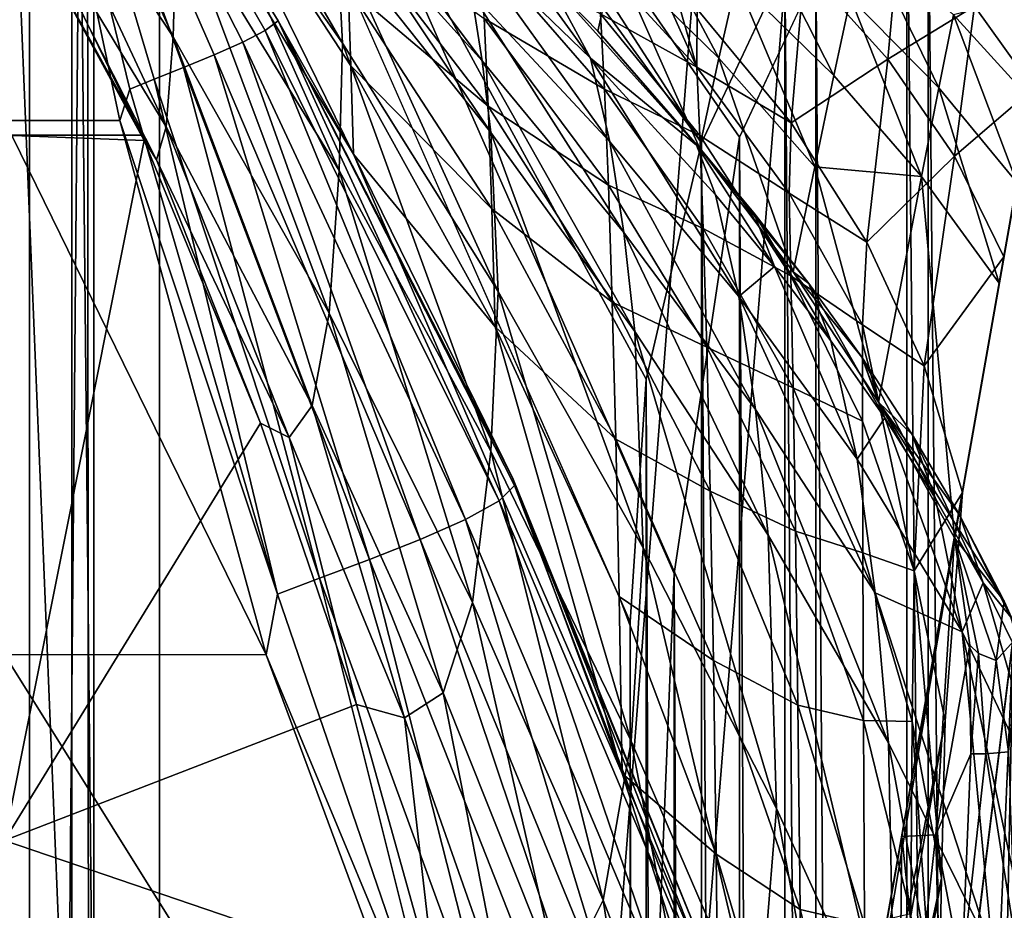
# Model space of a CAD drawing. Header units: metres. Extents: x 0 to 808, y -804 to 0.
# Tile 57 of 126: x 52 to 91, y -131 to -96. Entities that reach past the tile are written whole.
import ezdxf

# ---------------------------------------------------------------- set-up
doc = ezdxf.new("R2010")
doc.units = ezdxf.units.M

msp = doc.modelspace()

# ---------------------------------------------------------------- linework, layer by layer
at = {"layer": 'top'}
for points in [[(65.381073, -100.982651, 664.00946), (51.506351, -78.007446, 664.00946), (58.765537, -87.510498, 702.19165)], [(51.506351, -99.642998, 213.788452), (51.506351, -78.007446, 211.599518), (56.088844, -99.652321, 213.789612)], [(65.381096, -100.982689, 662.00946), (51.506351, -78.007446, 662.00946), (65.381073, -100.982651, 664.00946)], [(51.506351, -78.007446, 662.00946), (51.506351, -78.007446, 664.00946), (65.381073, -100.982651, 664.00946)], [(62.393295, -95.685699, 605.53186), (61.87225, -96.073853, 549.098206), (51.506351, -78.007446, 605.462952)], [(61.87225, -96.073853, 549.098206), (51.506351, -78.007446, 548.981445), (51.506351, -78.007446, 605.462952)], [(51.506351, -78.007446, 436.270172), (59.847431, -97.040237, 436.405548), (58.628727, -97.542839, 380.145874)], [(57.460587, -98.008575, 323.932556), (51.506351, -78.007446, 380.028076), (58.628727, -97.542839, 380.145874)], [(58.628727, -97.542839, 380.145874), (51.506351, -78.007446, 380.028076), (51.506351, -78.007446, 436.270172)], [(56.483109, -98.400383, 267.752136), (51.506351, -78.007446, 323.846008), (57.460587, -98.008575, 323.932556)], [(57.460587, -98.008575, 323.932556), (51.506351, -78.007446, 323.846008), (51.506351, -78.007446, 380.028076)], [(56.088844, -99.652321, 213.789612), (51.506351, -78.007446, 211.599518), (56.483109, -98.400383, 267.752136)], [(51.506351, -78.007446, 211.599518), (51.506351, -78.007446, 267.707031), (56.483109, -98.400383, 267.752136)], [(56.483109, -98.400383, 267.752136), (51.506351, -78.007446, 267.707031), (51.506351, -78.007446, 323.846008)], [(51.506351, -78.007446, 436.270172), (51.506351, -78.007446, 492.585571), (59.847431, -97.040237, 436.405548)], [(51.506351, -78.007446, 492.585571), (60.975906, -96.53804, 492.721588), (59.847431, -97.040237, 436.405548)], [(51.506351, -78.007446, 492.585571), (51.506351, -78.007446, 548.981445), (60.975906, -96.53804, 492.721588)], [(51.506351, -78.007446, 548.981445), (61.87225, -96.073853, 549.098206), (60.975906, -96.53804, 492.721588)], [(51.506351, -78.007446, 605.462952), (51.506351, -78.007446, 662.00946), (62.393295, -95.685699, 605.53186)], [(51.506351, -78.007446, 662.00946), (65.381096, -100.982689, 662.00946), (62.393295, -95.685699, 605.53186)], [(58.358749, -91.11396, 1818.651978), (51.506351, -81.560257, 1819.059814), (58.206184, -96.326393, 1874.864258)], [(51.506351, -81.560257, 1819.059814), (51.506351, -86.145584, 1875.449585), (58.206184, -96.326393, 1874.864258)], [(64.94323, -96.573502, 1761.579712), (64.731926, -92.429276, 1705.355103), (58.27729, -85.024384, 1705.812256)], [(58.27729, -85.024384, 1705.812256), (58.388454, -87.246185, 1762.30188), (64.94323, -96.573502, 1761.579712)], [(58.206184, -96.326393, 1874.864258), (51.506351, -86.145584, 1875.449585), (57.934502, -99.900703, 1931.188721)], [(51.506351, -86.145584, 1875.449585), (51.506351, -89.302048, 1931.934814), (57.934502, -99.900703, 1931.188721)], [(58.388454, -87.246185, 1762.30188), (58.358749, -91.11396, 1818.651978), (64.815773, -101.635612, 1817.792358)], [(64.94323, -96.573502, 1761.579712), (58.388454, -87.246185, 1762.30188), (64.815773, -101.635612, 1817.792358)], [(65.381073, -100.982651, 664.00946), (58.765537, -87.510498, 702.19165), (65.278297, -97.473274, 701.883057)], [(58.765537, -87.510498, 702.19165), (65.164932, -94.354675, 739.918823), (65.278297, -97.473274, 701.883057)], [(51.506954, -89.040802, 2045.060059), (56.971809, -100.23304, 2044.096436), (51.506351, -90.267601, 1988.499878)], [(51.506954, -100.23304, 2045.060059), (56.971809, -100.23304, 2044.096436), (51.506954, -89.040802, 2045.060059)], [(70.50489, -97.271484, 1676.810669), (70.074425, -94.588501, 1648.816528), (64.223831, -88.887299, 1649.09082)], [(70.50489, -97.271484, 1676.810669), (64.223831, -88.887299, 1649.09082), (64.50779, -90.638817, 1677.226929)], [(57.934502, -99.900703, 1931.188721), (51.506351, -89.302048, 1931.934814), (57.552769, -101.208183, 1987.616455)], [(51.506351, -89.302048, 1931.934814), (51.506351, -90.267601, 1988.499878), (57.552769, -101.208183, 1987.616455)], [(56.971809, -100.23304, 2044.096436), (57.062534, -100.438133, 2044.07959), (51.506351, -90.267601, 1988.499878)], [(51.506351, -90.267601, 1988.499878), (57.062534, -100.438133, 2044.07959), (57.552769, -101.208183, 1987.616455)], [(70.84333, -100.119789, 1704.770752), (64.50779, -90.638817, 1677.226929), (64.731926, -92.429276, 1705.355103)], [(70.84333, -100.119789, 1704.770752), (70.50489, -97.271484, 1676.810669), (64.50779, -90.638817, 1677.226929)], [(79.915886, -97.167892, 1566.379761), (76.377769, -90.549606, 1539.811035), (75.761574, -93.117439, 1566.36084)], [(80.610725, -94.06955, 1539.83313), (76.377769, -90.549606, 1539.811035), (79.915886, -97.167892, 1566.379761)], [(58.358749, -91.11396, 1818.651978), (58.206184, -96.326393, 1874.864258), (64.409592, -107.303413, 1873.966187)], [(64.815773, -101.635612, 1817.792358), (58.358749, -91.11396, 1818.651978), (64.409592, -107.303413, 1873.966187)], [(81.222198, -91.444061, 1513.206665), (80.610725, -94.06955, 1539.83313), (84.480148, -97.853363, 1539.855225)], [(81.222198, -91.444061, 1513.206665), (84.480148, -97.853363, 1539.855225), (85.139, -94.776566, 1513.21814)], [(65.164932, -94.354675, 739.918823), (65.044693, -91.634476, 778.097595), (70.734665, -99.074898, 777.405457)], [(70.734665, -99.074898, 777.405457), (65.044693, -91.634476, 778.097595), (70.583862, -95.595612, 815.613037)], [(83.310883, -93.523949, 1070.148926), (87.106659, -91.990257, 1172.535889), (86.634018, -97.204491, 1069.494263)], [(86.634018, -97.204491, 1069.494263), (87.106659, -91.990257, 1172.535889), (90.0774, -95.103699, 1172.029907)], [(70.074425, -94.588501, 1648.816528), (75.577644, -100.49498, 1648.50061), (69.494728, -92.033836, 1620.803101)], [(69.494728, -92.033836, 1620.803101), (75.577644, -100.49498, 1648.50061), (74.805603, -97.166718, 1620.634521)], [(74.805603, -97.166718, 1620.634521), (71.14653, -92.118164, 1592.83374), (69.494728, -92.033836, 1620.803101)], [(73.126427, -94.05011, 1592.83374), (71.14653, -92.118164, 1592.83374), (74.805603, -97.166718, 1620.634521)], [(85.699707, -92.25631, 1486.503174), (85.139, -94.776566, 1513.21814), (88.658218, -98.344193, 1513.229614)], [(89.235161, -95.451027, 1486.492554), (85.699707, -92.25631, 1486.503174), (88.658218, -98.344193, 1513.229614)], [(71.129814, -106.440491, 1760.623535), (64.731926, -92.429276, 1705.355103), (64.94323, -96.573502, 1761.579712)], [(71.129814, -106.440491, 1760.623535), (70.84333, -100.119789, 1704.770752), (64.731926, -92.429276, 1705.355103)], [(75.207588, -95.405647, 891.632751), (75.360092, -98.399109, 853.146423), (70.432014, -92.732101, 853.975647)], [(70.432014, -92.732101, 853.975647), (75.360092, -98.399109, 853.146423), (70.583862, -95.595612, 815.613037)], [(66.893608, -243.169647, 1360.984985), (93.371132, -93.008125, 1378.281372), (66.99559, -242.591248, 1401.687378)], [(66.893608, -243.169647, 1360.984985), (67.437508, -240.085037, 1320.387573), (93.371132, -93.008125, 1378.281372)], [(93.371132, -93.008125, 1378.281372), (93.371132, -93.008118, 1378.69873), (66.99559, -242.591248, 1401.687378)], [(66.99559, -242.591248, 1401.687378), (93.371132, -93.008118, 1378.69873), (93.371124, -93.008186, 1378.838257)], [(93.371124, -93.008186, 1378.838257), (93.112122, -94.477051, 1432.741333), (66.99559, -242.591248, 1401.687378)], [(67.437508, -240.085037, 1320.387573), (93.133781, -94.35421, 1274.797363), (93.371132, -93.008125, 1378.281372)], [(73.126427, -94.05011, 1592.83374), (75.100639, -96.100502, 1592.83374), (75.761574, -93.117439, 1566.36084)], [(75.761574, -93.117439, 1566.36084), (75.100639, -96.100502, 1592.83374), (79.136375, -100.734398, 1592.83374)], [(75.761574, -93.117439, 1566.36084), (79.136375, -100.734398, 1592.83374), (79.915886, -97.167892, 1566.379761)], [(75.207588, -95.405647, 891.632751), (75.069382, -93.208801, 930.240234), (79.039024, -97.533295, 929.4953)], [(75.069382, -93.208801, 930.240234), (77.112251, -93.243477, 968.531128), (79.039024, -97.533295, 929.4953)], [(79.039024, -97.533295, 929.4953), (77.112251, -93.243477, 968.531128), (78.098099, -94.222244, 968.353882)], [(79.047813, -95.215485, 968.176636), (83.310883, -93.523949, 1070.148926), (82.785294, -99.739761, 967.397522)], [(82.785294, -99.739761, 967.397522), (83.310883, -93.523949, 1070.148926), (86.634018, -97.204491, 1069.494263)], [(65.278297, -97.473274, 701.883057), (65.164932, -94.354675, 739.918823), (70.880249, -103.161049, 739.382751)], [(70.880249, -103.161049, 739.382751), (65.164932, -94.354675, 739.918823), (70.734665, -99.074898, 777.405457)], [(67.437508, -240.085037, 1320.387573), (68.561836, -233.708664, 1280.187622), (93.133781, -94.35421, 1274.797363)], [(68.561836, -233.708664, 1280.187622), (70.258072, -224.088806, 1240.658447), (93.133781, -94.35421, 1274.797363)], [(93.133781, -94.35421, 1274.797363), (70.258072, -224.088806, 1240.658447), (72.514023, -211.294662, 1202.068481)], [(93.133781, -94.35421, 1274.797363), (72.514023, -211.294662, 1202.068481), (92.424469, -98.37693, 1171.384888)], [(75.100639, -96.100502, 1592.83374), (73.126427, -94.05011, 1592.83374), (79.016571, -100.625702, 1606.610474)], [(79.016571, -100.625702, 1606.610474), (73.126427, -94.05011, 1592.83374), (74.805603, -97.166718, 1620.634521)], [(79.039024, -97.533295, 929.4953), (78.098099, -94.222244, 968.353882), (79.047813, -95.215485, 968.176636)], [(83.72361, -101.4842, 1566.398804), (80.610725, -94.06955, 1539.83313), (79.915886, -97.167892, 1566.379761)], [(84.480148, -97.853363, 1539.855225), (80.610725, -94.06955, 1539.83313), (83.72361, -101.4842, 1566.398804)], [(90.0774, -95.103699, 1172.029907), (93.133781, -94.35421, 1274.797363), (92.424469, -98.37693, 1171.384888)], [(93.112122, -94.477051, 1432.741333), (68.032913, -236.708313, 1441.944824), (66.99559, -242.591248, 1401.687378)], [(70.018311, -225.448547, 1481.00415), (68.032913, -236.708313, 1441.944824), (93.112122, -94.477051, 1432.741333)], [(92.341263, -98.848801, 1486.481934), (70.018311, -225.448547, 1481.00415), (93.112122, -94.477051, 1432.741333)], [(76.137955, -104.100235, 1676.324341), (70.074425, -94.588501, 1648.816528), (70.50489, -97.271484, 1676.810669)], [(76.137955, -104.100235, 1676.324341), (75.577644, -100.49498, 1648.50061), (70.074425, -94.588501, 1648.816528)], [(89.235161, -95.451027, 1486.492554), (92.341263, -98.848801, 1486.481934), (93.112122, -94.477051, 1432.741333)], [(85.139, -94.776566, 1513.21814), (84.480148, -97.853363, 1539.855225), (87.968765, -101.875465, 1539.877197)], [(88.658218, -98.344193, 1513.229614), (85.139, -94.776566, 1513.21814), (87.968765, -101.875465, 1539.877197)], [(86.634018, -97.204491, 1069.494263), (90.0774, -95.103699, 1172.029907), (89.28228, -101.068085, 1068.839478)], [(90.0774, -95.103699, 1172.029907), (92.424469, -98.37693, 1171.384888), (89.28228, -101.068085, 1068.839478)], [(75.360092, -98.399109, 853.146423), (75.207588, -95.405647, 891.632751), (79.155853, -100.245041, 890.860718)], [(75.207588, -95.405647, 891.632751), (79.039024, -97.533295, 929.4953), (79.155853, -100.245041, 890.860718)], [(79.039024, -97.533295, 929.4953), (79.047813, -95.215485, 968.176636), (82.785294, -99.739761, 967.397522)], [(88.658218, -98.344193, 1513.229614), (91.76461, -102.119179, 1513.240967), (89.235161, -95.451027, 1486.492554)], [(91.76461, -102.119179, 1513.240967), (92.341263, -98.848801, 1486.481934), (89.235161, -95.451027, 1486.492554)], [(71.174484, -114.775047, 549.25415), (61.87225, -96.073853, 549.098206), (62.393295, -95.685699, 605.53186)], [(71.77919, -114.153717, 605.628235), (71.174484, -114.775047, 549.25415), (62.393295, -95.685699, 605.53186)], [(62.393295, -95.685699, 605.53186), (65.381096, -100.982689, 662.00946), (71.725464, -113.904694, 633.819702)], [(71.77919, -114.153717, 605.628235), (62.393295, -95.685699, 605.53186), (71.725464, -113.904694, 633.819702)], [(75.360092, -98.399109, 853.146423), (75.51593, -102.222847, 814.826477), (70.583862, -95.595612, 815.613037)], [(70.583862, -95.595612, 815.613037), (75.51593, -102.222847, 814.826477), (70.734665, -99.074898, 777.405457)], [(60.975906, -96.53804, 492.721588), (61.87225, -96.073853, 549.098206), (69.838547, -115.512451, 492.904694)], [(61.87225, -96.073853, 549.098206), (71.174484, -114.775047, 549.25415), (69.838547, -115.512451, 492.904694)], [(79.136375, -100.734398, 1592.83374), (75.100639, -96.100502, 1592.83374), (79.016571, -100.625702, 1606.610474)], [(58.206184, -96.326393, 1874.864258), (57.934502, -99.900703, 1931.188721), (63.73568, -110.97934, 1930.271484)], [(64.409592, -107.303413, 1873.966187), (58.206184, -96.326393, 1874.864258), (63.73568, -110.97934, 1930.271484)], [(59.847431, -97.040237, 436.405548), (60.975906, -96.53804, 492.721588), (68.031731, -116.308456, 436.587769)], [(60.975906, -96.53804, 492.721588), (69.838547, -115.512451, 492.904694), (68.031731, -116.308456, 436.587769)], [(64.94323, -96.573502, 1761.579712), (64.815773, -101.635612, 1817.792358), (70.848824, -112.789238, 1816.629517)], [(70.848824, -112.789238, 1816.629517), (71.129814, -106.440491, 1760.623535), (64.94323, -96.573502, 1761.579712)], [(59.847431, -97.040237, 436.405548), (66.01239, -117.106201, 380.303986), (58.628727, -97.542839, 380.145874)], [(59.847431, -97.040237, 436.405548), (68.031731, -116.308456, 436.587769), (66.01239, -117.106201, 380.303986)], [(65.381073, -100.982651, 664.00946), (65.278297, -97.473274, 701.883057), (71.015533, -107.844803, 701.574463)], [(71.015533, -107.844803, 701.574463), (65.278297, -97.473274, 701.883057), (70.880249, -103.161049, 739.382751)], [(76.575394, -108.032982, 1704.080688), (76.137955, -104.100235, 1676.324341), (70.50489, -97.271484, 1676.810669)], [(76.575394, -108.032982, 1704.080688), (70.50489, -97.271484, 1676.810669), (70.84333, -100.119789, 1704.770752)], [(75.577644, -100.49498, 1648.50061), (80.705406, -106.649422, 1648.148926), (74.805603, -97.166718, 1620.634521)], [(74.805603, -97.166718, 1620.634521), (80.705406, -106.649422, 1648.148926), (79.774124, -102.599846, 1620.450317)], [(79.774124, -102.599846, 1620.450317), (79.016571, -100.625702, 1606.610474), (74.805603, -97.166718, 1620.634521)], [(79.136375, -100.734398, 1592.83374), (82.869904, -105.666084, 1592.83374), (79.915886, -97.167892, 1566.379761)], [(79.915886, -97.167892, 1566.379761), (82.869904, -105.666084, 1592.83374), (83.72361, -101.4842, 1566.398804)], [(82.785294, -99.739761, 967.397522), (86.634018, -97.204491, 1069.494263), (85.796967, -104.48539, 966.618347)], [(85.796967, -104.48539, 966.618347), (86.634018, -97.204491, 1069.494263), (89.28228, -101.068085, 1068.839478)], [(64.037155, -117.849319, 324.048676), (57.460587, -98.008575, 323.932556), (58.628727, -97.542839, 380.145874)], [(58.628727, -97.542839, 380.145874), (66.01239, -117.106201, 380.303986), (64.037155, -117.849319, 324.048676)], [(79.155853, -100.245041, 890.860718), (79.039024, -97.533295, 929.4953), (82.703575, -102.54052, 928.676697)], [(79.039024, -97.533295, 929.4953), (82.785294, -99.739761, 967.397522), (82.703575, -102.54052, 928.676697)], [(87.968765, -101.875465, 1539.877197), (84.480148, -97.853363, 1539.855225), (83.72361, -101.4842, 1566.398804)], [(62.361767, -118.481773, 267.81369), (56.483109, -98.400383, 267.752136), (57.460587, -98.008575, 323.932556)], [(62.361767, -118.481773, 267.81369), (57.460587, -98.008575, 323.932556), (64.037155, -117.849319, 324.048676)], [(56.088844, -99.652321, 213.789612), (56.483109, -98.400383, 267.752136), (62.361767, -118.481773, 267.81369)], [(72.514023, -211.294662, 1202.068481), (74.989204, -197.257233, 1163.918213), (92.424469, -98.37693, 1171.384888)], [(92.424469, -98.37693, 1171.384888), (74.989204, -197.257233, 1163.918213), (77.129669, -185.118027, 1125.103394)], [(75.51593, -102.222847, 814.826477), (75.360092, -98.399109, 853.146423), (79.290291, -103.938576, 852.375366)], [(75.360092, -98.399109, 853.146423), (79.155853, -100.245041, 890.860718), (79.290291, -103.938576, 852.375366)], [(77.129669, -185.118027, 1125.103394), (78.920151, -174.963715, 1085.7052), (92.424469, -98.37693, 1171.384888)], [(78.920151, -174.963715, 1085.7052), (91.243713, -105.073311, 1068.115356), (92.424469, -98.37693, 1171.384888)], [(87.968765, -101.875465, 1539.877197), (91.061066, -106.109184, 1539.899292), (88.658218, -98.344193, 1513.229614)], [(91.061066, -106.109184, 1539.899292), (91.76461, -102.119179, 1513.240967), (88.658218, -98.344193, 1513.229614)], [(92.424469, -98.37693, 1171.384888), (91.243713, -105.073311, 1068.115356), (89.28228, -101.068085, 1068.839478)], [(72.912399, -209.035355, 1518.133545), (70.018311, -225.448547, 1481.00415), (92.341263, -98.848801, 1486.481934)], [(91.76461, -102.119179, 1513.240967), (72.912399, -209.035355, 1518.133545), (92.341263, -98.848801, 1486.481934)], [(75.51593, -102.222847, 814.826477), (75.670387, -106.867622, 776.713379), (70.734665, -99.074898, 777.405457)], [(70.734665, -99.074898, 777.405457), (75.670387, -106.867622, 776.713379), (70.880249, -103.161049, 739.382751)], [(51.506351, -120.880943, 216.867874), (51.506351, -99.642998, 213.788452), (61.909687, -120.887596, 216.869019)], [(61.909687, -120.887596, 216.869019), (51.506351, -99.642998, 213.788452), (56.088844, -99.652321, 213.789612)], [(61.909687, -120.887596, 216.869019), (56.088844, -99.652321, 213.789612), (62.361767, -118.481773, 267.81369)], [(82.703575, -102.54052, 928.676697), (82.785294, -99.739761, 967.397522), (85.796967, -104.48539, 966.618347)], [(57.934502, -99.900703, 1931.188721), (57.552769, -101.208183, 1987.616455), (62.824078, -112.244293, 1986.647949)], [(63.73568, -110.97934, 1930.271484), (57.934502, -99.900703, 1931.188721), (62.824078, -112.244293, 1986.647949)], [(76.902023, -116.640213, 1759.477173), (70.84333, -100.119789, 1704.770752), (71.129814, -106.440491, 1760.623535)], [(76.902023, -116.640213, 1759.477173), (76.575394, -108.032982, 1704.080688), (70.84333, -100.119789, 1704.770752)], [(56.971809, -100.23304, 2044.096436), (51.506954, -100.23304, 2045.060059), (57.062534, -100.438133, 2044.07959)], [(51.506954, -100.23304, 2045.060059), (51.506958, -128.273209, 2043.482544), (57.062534, -100.438133, 2044.07959)], [(57.062534, -100.438133, 2044.07959), (51.506958, -128.273209, 2043.482544), (61.678848, -111.675903, 2043.00415)], [(57.062534, -100.438133, 2044.07959), (61.678848, -111.675903, 2043.00415), (57.552769, -101.208183, 1987.616455)], [(81.365608, -111.138939, 1675.7771), (75.577644, -100.49498, 1648.50061), (76.137955, -104.100235, 1676.324341)], [(80.705406, -106.649422, 1648.148926), (75.577644, -100.49498, 1648.50061), (81.365608, -111.138939, 1675.7771)], [(79.290291, -103.938576, 852.375366), (79.155853, -100.245041, 890.860718), (82.773506, -105.816864, 890.012268)], [(79.155853, -100.245041, 890.860718), (82.703575, -102.54052, 928.676697), (82.773506, -105.816864, 890.012268)], [(76.064217, -125.604553, 664.00946), (65.381073, -100.982651, 664.00946), (71.015533, -107.844803, 701.574463)], [(65.381096, -100.982689, 662.00946), (65.381073, -100.982651, 664.00946), (76.064217, -125.604553, 664.00946)], [(76.064293, -125.604927, 662.00946), (65.381096, -100.982689, 662.00946), (76.064217, -125.604553, 664.00946)], [(65.381096, -100.982689, 662.00946), (76.064293, -125.604927, 662.00946), (71.725464, -113.904694, 633.819702)], [(79.774124, -102.599846, 1620.450317), (82.121552, -105.449608, 1620.353516), (79.016571, -100.625702, 1606.610474)], [(82.121552, -105.449608, 1620.353516), (81.299759, -103.322357, 1606.558472), (79.016571, -100.625702, 1606.610474)], [(79.016571, -100.625702, 1606.610474), (81.299759, -103.322357, 1606.558472), (79.136375, -100.734398, 1592.83374)], [(81.299759, -103.322357, 1606.558472), (83.49498, -106.129311, 1606.505615), (79.136375, -100.734398, 1592.83374)], [(79.136375, -100.734398, 1592.83374), (83.49498, -106.129311, 1606.505615), (82.869904, -105.666084, 1592.83374)], [(57.552769, -101.208183, 1987.616455), (61.678848, -111.675903, 2043.00415), (62.824078, -112.244293, 1986.647949)], [(85.796967, -104.48539, 966.618347), (89.28228, -101.068085, 1068.839478), (88.069344, -109.40197, 965.839233)], [(89.28228, -101.068085, 1068.839478), (91.243713, -105.073311, 1068.115356), (88.069344, -109.40197, 965.839233)], [(64.815773, -101.635612, 1817.792358), (64.409592, -107.303413, 1873.966187), (70.116196, -118.80864, 1872.732788)], [(64.815773, -101.635612, 1817.792358), (70.116196, -118.80864, 1872.732788), (70.848824, -112.789238, 1816.629517)], [(82.869904, -105.666084, 1592.83374), (86.25444, -110.840218, 1592.83374), (83.72361, -101.4842, 1566.398804)], [(83.72361, -101.4842, 1566.398804), (86.25444, -110.840218, 1592.83374), (87.968765, -101.875465, 1539.877197)], [(76.656609, -187.800919, 1552.650757), (72.912399, -209.035355, 1518.133545), (91.76461, -102.119179, 1513.240967)], [(91.061066, -106.109184, 1539.899292), (76.656609, -187.800919, 1552.650757), (91.76461, -102.119179, 1513.240967)], [(86.25444, -110.840218, 1592.83374), (89.275719, -116.234528, 1592.83374), (87.968765, -101.875465, 1539.877197)], [(87.968765, -101.875465, 1539.877197), (89.275719, -116.234528, 1592.83374), (91.061066, -106.109184, 1539.899292)], [(75.670387, -106.867622, 776.713379), (75.51593, -102.222847, 814.826477), (79.428841, -108.655396, 814.095154)], [(75.51593, -102.222847, 814.826477), (79.290291, -103.938576, 852.375366), (79.428841, -108.655396, 814.095154)], [(82.773506, -105.816864, 890.012268), (82.703575, -102.54052, 928.676697), (85.61776, -107.766212, 927.858032)], [(82.703575, -102.54052, 928.676697), (85.796967, -104.48539, 966.618347), (85.61776, -107.766212, 927.858032)], [(80.705406, -106.649422, 1648.148926), (82.121552, -105.449608, 1620.353516), (79.774124, -102.599846, 1620.450317)], [(75.670387, -106.867622, 776.713379), (75.817886, -112.321548, 738.84668), (70.880249, -103.161049, 739.382751)], [(70.880249, -103.161049, 739.382751), (75.817886, -112.321548, 738.84668), (71.015533, -107.844803, 701.574463)], [(84.369484, -108.402611, 1620.253906), (83.49498, -106.129311, 1606.505615), (81.299759, -103.322357, 1606.558472)], [(82.121552, -105.449608, 1620.353516), (84.369484, -108.402611, 1620.253906), (81.299759, -103.322357, 1606.558472)], [(81.87532, -116.131256, 1703.300537), (76.137955, -104.100235, 1676.324341), (76.575394, -108.032982, 1704.080688)], [(81.87532, -116.131256, 1703.300537), (81.365608, -111.138939, 1675.7771), (76.137955, -104.100235, 1676.324341)], [(79.428841, -108.655396, 814.095154), (79.290291, -103.938576, 852.375366), (82.8647, -110.278503, 851.528076)], [(79.290291, -103.938576, 852.375366), (82.773506, -105.816864, 890.012268), (82.8647, -110.278503, 851.528076)], [(85.61776, -107.766212, 927.858032), (85.796967, -104.48539, 966.618347), (88.069344, -109.40197, 965.839233)], [(78.920151, -174.963715, 1085.7052), (80.355576, -166.823029, 1045.827881), (91.243713, -105.073311, 1068.115356)], [(80.355576, -166.823029, 1045.827881), (81.431755, -160.719711, 1005.577087), (91.243713, -105.073311, 1068.115356)], [(91.243713, -105.073311, 1068.115356), (81.431755, -160.719711, 1005.577087), (89.592415, -114.438309, 965.060059)], [(91.243713, -105.073311, 1068.115356), (89.592415, -114.438309, 965.060059), (88.069344, -109.40197, 965.839233)], [(80.705406, -106.649422, 1648.148926), (85.405716, -113.114197, 1647.764893), (82.121552, -105.449608, 1620.353516)], [(85.405716, -113.114197, 1647.764893), (84.369484, -108.402611, 1620.253906), (82.121552, -105.449608, 1620.353516)], [(83.49498, -106.129311, 1606.505615), (85.596954, -109.059067, 1606.452271), (82.869904, -105.666084, 1592.83374)], [(82.869904, -105.666084, 1592.83374), (85.596954, -109.059067, 1606.452271), (86.25444, -110.840218, 1592.83374)], [(82.8647, -110.278503, 851.528076), (82.773506, -105.816864, 890.012268), (85.616241, -111.604271, 889.163818)], [(82.773506, -105.816864, 890.012268), (85.61776, -107.766212, 927.858032), (85.616241, -111.604271, 889.163818)], [(76.422012, -124.318352, 1815.20874), (71.129814, -106.440491, 1760.623535), (70.848824, -112.789238, 1816.629517)], [(76.422012, -124.318352, 1815.20874), (76.902023, -116.640213, 1759.477173), (71.129814, -106.440491, 1760.623535)], [(81.177376, -162.162338, 1583.934082), (76.656609, -187.800919, 1552.650757), (91.061066, -106.109184, 1539.899292)], [(82.953369, -152.090195, 1591.693237), (81.177376, -162.162338, 1583.934082), (91.061066, -106.109184, 1539.899292)], [(91.061066, -106.109184, 1539.899292), (85.006683, -140.445282, 1595.834595), (82.953369, -152.090195, 1591.693237)], [(86.50959, -111.471695, 1620.151978), (83.49498, -106.129311, 1606.505615), (84.369484, -108.402611, 1620.253906)], [(86.50959, -111.471695, 1620.151978), (85.596954, -109.059067, 1606.452271), (83.49498, -106.129311, 1606.505615)], [(87.181313, -128.112335, 1596.22583), (85.006683, -140.445282, 1595.834595), (91.061066, -106.109184, 1539.899292)], [(89.275719, -116.234528, 1592.83374), (87.181313, -128.112335, 1596.22583), (91.061066, -106.109184, 1539.899292)], [(75.817886, -112.321548, 738.84668), (75.670387, -106.867622, 776.713379), (79.565689, -114.384109, 776.069824)], [(75.670387, -106.867622, 776.713379), (79.428841, -108.655396, 814.095154), (79.565689, -114.384109, 776.069824)], [(81.365608, -111.138939, 1675.7771), (86.120491, -118.420044, 1675.175049), (80.705406, -106.649422, 1648.148926)], [(86.120491, -118.420044, 1675.175049), (85.405716, -113.114197, 1647.764893), (80.705406, -106.649422, 1648.148926)], [(63.73568, -110.97934, 1930.271484), (68.951447, -122.396927, 1929.003174), (64.409592, -107.303413, 1873.966187)], [(64.409592, -107.303413, 1873.966187), (68.951447, -122.396927, 1929.003174), (70.116196, -118.80864, 1872.732788)], [(75.817886, -112.321548, 738.84668), (75.951637, -118.572273, 701.265869), (71.015533, -107.844803, 701.574463)], [(71.015533, -107.844803, 701.574463), (75.951637, -118.572273, 701.265869), (76.064217, -125.604553, 664.00946)], [(82.196358, -127.00486, 1758.17395), (81.87532, -116.131256, 1703.300537), (76.575394, -108.032982, 1704.080688)], [(82.196358, -127.00486, 1758.17395), (76.575394, -108.032982, 1704.080688), (76.902023, -116.640213, 1759.477173)], [(85.616241, -111.604271, 889.163818), (85.61776, -107.766212, 927.858032), (87.671066, -117.553497, 888.315369)], [(87.671066, -117.553497, 888.315369), (85.61776, -107.766212, 927.858032), (88.069344, -109.40197, 965.839233)], [(85.405716, -113.114197, 1647.764893), (86.50959, -111.471695, 1620.151978), (84.369484, -108.402611, 1620.253906)], [(79.565689, -114.384109, 776.069824), (79.428841, -108.655396, 814.095154), (82.960869, -115.975525, 813.291504)], [(79.428841, -108.655396, 814.095154), (82.8647, -110.278503, 851.528076), (82.960869, -115.975525, 813.291504)], [(85.596954, -109.059067, 1606.452271), (87.598213, -112.127464, 1606.398682), (86.25444, -110.840218, 1592.83374)], [(88.53064, -114.673203, 1620.047729), (85.596954, -109.059067, 1606.452271), (86.50959, -111.471695, 1620.151978)], [(88.53064, -114.673203, 1620.047729), (87.598213, -112.127464, 1606.398682), (85.596954, -109.059067, 1606.452271)], [(88.069344, -109.40197, 965.839233), (89.592415, -114.438309, 965.060059), (87.671066, -117.553497, 888.315369)], [(82.960869, -115.975525, 813.291504), (82.8647, -110.278503, 851.528076), (85.639633, -116.831123, 850.680725)], [(82.8647, -110.278503, 851.528076), (85.616241, -111.604271, 889.163818), (85.639633, -116.831123, 850.680725)], [(62.824078, -112.244293, 1986.647949), (67.41201, -123.39151, 1985.318604), (63.73568, -110.97934, 1930.271484)], [(67.41201, -123.39151, 1985.318604), (68.951447, -122.396927, 1929.003174), (63.73568, -110.97934, 1930.271484)], [(81.87532, -116.131256, 1703.300537), (86.662636, -124.393341, 1702.442139), (81.365608, -111.138939, 1675.7771)], [(86.662636, -124.393341, 1702.442139), (86.120491, -118.420044, 1675.175049), (81.365608, -111.138939, 1675.7771)], [(89.275719, -116.234528, 1592.83374), (86.25444, -110.840218, 1592.83374), (91.253296, -118.762756, 1606.291626)], [(86.25444, -110.840218, 1592.83374), (89.488602, -115.354454, 1606.345215), (91.253296, -118.762756, 1606.291626)], [(86.25444, -110.840218, 1592.83374), (87.598213, -112.127464, 1606.398682), (89.488602, -115.354454, 1606.345215)], [(89.589348, -119.979286, 1647.35022), (86.50959, -111.471695, 1620.151978), (85.405716, -113.114197, 1647.764893)], [(89.589348, -119.979286, 1647.35022), (88.53064, -114.673203, 1620.047729), (86.50959, -111.471695, 1620.151978)], [(51.506958, -128.273209, 2043.482544), (65.504227, -122.870308, 2041.564697), (61.678848, -111.675903, 2043.00415)], [(61.678848, -111.675903, 2043.00415), (65.504227, -122.870308, 2041.564697), (62.824078, -112.244293, 1986.647949)], [(85.639633, -116.831123, 850.680725), (85.616241, -111.604271, 889.163818), (87.671066, -117.553497, 888.315369)], [(62.824078, -112.244293, 1986.647949), (65.504227, -122.870308, 2041.564697), (67.41201, -123.39151, 1985.318604)], [(75.951637, -118.572273, 701.265869), (75.817886, -112.321548, 738.84668), (79.69397, -121.110069, 738.348206)], [(75.817886, -112.321548, 738.84668), (79.565689, -114.384109, 776.069824), (79.69397, -121.110069, 738.348206)], [(87.598213, -112.127464, 1606.398682), (90.417831, -118.027565, 1619.941528), (89.488602, -115.354454, 1606.345215)], [(90.417831, -118.027565, 1619.941528), (87.598213, -112.127464, 1606.398682), (88.53064, -114.673203, 1620.047729)], [(70.848824, -112.789238, 1816.629517), (70.116196, -118.80864, 1872.732788), (75.31263, -130.642426, 1871.191895)], [(75.31263, -130.642426, 1871.191895), (76.422012, -124.318352, 1815.20874), (70.848824, -112.789238, 1816.629517)], [(86.120491, -118.420044, 1675.175049), (89.589348, -119.979286, 1647.35022), (85.405716, -113.114197, 1647.764893)], [(71.725464, -113.904694, 633.819702), (76.064293, -125.604927, 662.00946), (79.22467, -132.991699, 633.882507)], [(79.594284, -133.285278, 605.744934), (71.77919, -114.153717, 605.628235), (71.725464, -113.904694, 633.819702)], [(71.725464, -113.904694, 633.819702), (79.22467, -132.991699, 633.882507), (79.594284, -133.285278, 605.744934)], [(79.329842, -134.003677, 549.443481), (71.174484, -114.775047, 549.25415), (71.77919, -114.153717, 605.628235)], [(79.594284, -133.285278, 605.744934), (79.329842, -134.003677, 549.443481), (71.77919, -114.153717, 605.628235)], [(79.69397, -121.110069, 738.348206), (79.565689, -114.384109, 776.069824), (83.05497, -122.894173, 775.36261)], [(79.565689, -114.384109, 776.069824), (82.960869, -115.975525, 813.291504), (83.05497, -122.894173, 775.36261)], [(81.431755, -160.719711, 1005.577087), (82.145691, -156.670746, 965.060059), (89.592415, -114.438309, 965.060059)], [(89.592415, -114.438309, 965.060059), (82.145691, -156.670746, 965.060059), (82.772537, -154.754364, 926.993347)], [(88.9076, -123.512955, 889.282654), (89.592415, -114.438309, 965.060059), (82.772537, -154.754364, 926.993347)], [(89.592415, -114.438309, 965.060059), (88.9076, -123.512955, 889.282654), (87.671066, -117.553497, 888.315369)], [(89.589348, -119.979286, 1647.35022), (90.417831, -118.027565, 1619.941528), (88.53064, -114.673203, 1620.047729)], [(69.838547, -115.512451, 492.904694), (71.174484, -114.775047, 549.25415), (78.015907, -134.846191, 493.127167)], [(71.174484, -114.775047, 549.25415), (79.329842, -134.003677, 549.443481), (78.015907, -134.846191, 493.127167)], [(90.417831, -118.027565, 1619.941528), (91.51432, -119.39502, 1609.41626), (89.488602, -115.354454, 1606.345215)], [(91.51432, -119.39502, 1609.41626), (91.269333, -118.786873, 1606.41626), (89.488602, -115.354454, 1606.345215)], [(89.488602, -115.354454, 1606.345215), (91.269333, -118.786873, 1606.41626), (91.253296, -118.762756, 1606.291626)], [(68.031731, -116.308456, 436.587769), (69.838547, -115.512451, 492.904694), (75.997345, -135.752365, 436.809235)], [(69.838547, -115.512451, 492.904694), (78.015907, -134.846191, 493.127167), (75.997345, -135.752365, 436.809235)], [(82.196358, -127.00486, 1758.17395), (86.919434, -137.376633, 1756.741333), (81.87532, -116.131256, 1703.300537)], [(86.919434, -137.376633, 1756.741333), (86.662636, -124.393341, 1702.442139), (81.87532, -116.131256, 1703.300537)], [(83.05497, -122.894173, 775.36261), (82.960869, -115.975525, 813.291504), (85.668846, -123.505463, 812.487793)], [(82.960869, -115.975525, 813.291504), (85.639633, -116.831123, 850.680725), (85.668846, -123.505463, 812.487793)], [(87.181313, -128.112335, 1596.22583), (89.275719, -116.234528, 1592.83374), (88.544525, -128.047791, 1595.862427)], [(88.544525, -128.047791, 1595.862427), (89.275719, -116.234528, 1592.83374), (89.886299, -120.505104, 1593.718018)], [(91.253296, -118.762756, 1606.291626), (90.940262, -121.110756, 1600.074341), (89.275719, -116.234528, 1592.83374)], [(90.940262, -121.110756, 1600.074341), (90.238243, -120.844086, 1596.906006), (89.275719, -116.234528, 1592.83374)], [(89.275719, -116.234528, 1592.83374), (90.238243, -120.844086, 1596.906006), (89.886299, -120.505104, 1593.718018)], [(68.031731, -116.308456, 436.587769), (81.411476, -156.174347, 380.716583), (66.01239, -117.106201, 380.303986)], [(68.031731, -116.308456, 436.587769), (75.997345, -135.752365, 436.809235), (81.411476, -156.174347, 380.716583)], [(81.479591, -136.00882, 1813.560913), (76.902023, -116.640213, 1759.477173), (76.422012, -124.318352, 1815.20874)], [(81.479591, -136.00882, 1813.560913), (82.196358, -127.00486, 1758.17395), (76.902023, -116.640213, 1759.477173)], [(85.668846, -123.505463, 812.487793), (85.639633, -116.831123, 850.680725), (87.602356, -123.541008, 849.833435)], [(85.639633, -116.831123, 850.680725), (87.671066, -117.553497, 888.315369), (87.602356, -123.541008, 849.833435)], [(66.01239, -117.106201, 380.303986), (71.215126, -137.516968, 324.189697), (64.037155, -117.849319, 324.048676)], [(66.01239, -117.106201, 380.303986), (81.411476, -156.174347, 380.716583), (71.215126, -137.516968, 324.189697)], [(87.671066, -117.553497, 888.315369), (88.765213, -129.773087, 851.647583), (87.602356, -123.541008, 849.833435)], [(87.671066, -117.553497, 888.315369), (88.9076, -123.512955, 889.282654), (88.765213, -129.773087, 851.647583)], [(69.132545, -138.257141, 267.888306), (62.361767, -118.481773, 267.81369), (64.037155, -117.849319, 324.048676)], [(64.037155, -117.849319, 324.048676), (71.215126, -137.516968, 324.189697), (69.132545, -138.257141, 267.888306)], [(89.589348, -119.979286, 1647.35022), (93.107567, -127.380646, 1646.90332), (90.417831, -118.027565, 1619.941528)], [(93.107567, -127.380646, 1646.90332), (92.15062, -121.558372, 1619.833252), (90.417831, -118.027565, 1619.941528)], [(90.417831, -118.027565, 1619.941528), (92.15062, -121.558372, 1619.833252), (91.51432, -119.39502, 1609.41626)], [(61.909687, -120.887596, 216.869019), (62.361767, -118.481773, 267.81369), (69.132545, -138.257141, 267.888306)], [(75.951637, -118.572273, 701.265869), (79.805305, -128.818039, 700.978943), (76.064217, -125.604553, 664.00946)], [(75.951637, -118.572273, 701.265869), (79.69397, -121.110069, 738.348206), (79.805305, -128.818039, 700.978943)], [(86.662636, -124.393341, 1702.442139), (90.810066, -132.80835, 1701.514038), (86.120491, -118.420044, 1675.175049)], [(90.810066, -132.80835, 1701.514038), (89.589348, -119.979286, 1647.35022), (86.120491, -118.420044, 1675.175049)], [(70.116196, -118.80864, 1872.732788), (68.951447, -122.396927, 1929.003174), (73.601364, -134.056763, 1927.388672)], [(70.116196, -118.80864, 1872.732788), (73.601364, -134.056763, 1927.388672), (75.31263, -130.642426, 1871.191895)], [(91.849991, -120.093811, 1606.41626), (90.940262, -121.110756, 1600.074341), (91.253296, -118.762756, 1606.291626)], [(91.269333, -118.786873, 1606.41626), (91.849991, -120.093811, 1606.41626), (91.253296, -118.762756, 1606.291626)], [(65.587914, -332.185699, 1606.41626), (88.441864, -193.731766, 1606.41626), (91.618752, -120.181511, 1606.41626)], [(65.587914, -332.185699, 1606.41626), (91.618752, -120.181511, 1606.41626), (65.589363, -332.173859, 1607.047974)], [(91.618752, -120.181511, 1606.41626), (91.638481, -120.020866, 1609.41626), (65.589363, -332.173859, 1607.047974)], [(65.589363, -332.173859, 1607.047974), (91.638481, -120.020866, 1609.41626), (65.802391, -330.438873, 1649.721802)], [(91.638481, -120.020866, 1609.41626), (89.991348, -133.435623, 1660.02124), (65.802391, -330.438873, 1649.721802)], [(88.441864, -193.731766, 1606.41626), (90.676865, -168.014267, 1606.41626), (91.618752, -120.181511, 1606.41626)], [(90.810066, -132.80835, 1701.514038), (94.112343, -141.374359, 1700.52124), (89.589348, -119.979286, 1647.35022)], [(94.112343, -141.374359, 1700.52124), (93.107567, -127.380646, 1646.90332), (89.589348, -119.979286, 1647.35022)], [(92.114059, -132.410736, 1659.716675), (89.991348, -133.435623, 1660.02124), (91.638481, -120.020866, 1609.41626)], [(91.618752, -120.181511, 1606.41626), (90.676865, -168.014267, 1606.41626), (93.333351, -142.868454, 1606.41626)], [(90.940262, -121.110756, 1600.074341), (91.849991, -120.093811, 1606.41626), (91.421394, -124.753143, 1600.594238)], [(89.886299, -120.505104, 1593.718018), (89.926247, -124.821838, 1594.768921), (88.544525, -128.047791, 1595.862427)], [(90.238243, -120.844086, 1596.906006), (89.926247, -124.821838, 1594.768921), (89.886299, -120.505104, 1593.718018)], [(51.506351, -161.801682, 225.472748), (51.506351, -120.880943, 216.867874), (77.061188, -161.773224, 225.4655)], [(77.061188, -161.773224, 225.4655), (51.506351, -120.880943, 216.867874), (61.909687, -120.887596, 216.869019)], [(77.061188, -161.773224, 225.4655), (61.909687, -120.887596, 216.869019), (69.132545, -138.257141, 267.888306)], [(89.926247, -124.821838, 1594.768921), (90.238243, -120.844086, 1596.906006), (90.524406, -124.822487, 1597.688599)], [(90.524406, -124.822487, 1597.688599), (90.238243, -120.844086, 1596.906006), (90.940262, -121.110756, 1600.074341)], [(79.69397, -121.110069, 738.348206), (83.138725, -131.016785, 737.800415), (79.805305, -128.818039, 700.978943)], [(83.05497, -122.894173, 775.36261), (83.138725, -131.016785, 737.800415), (79.69397, -121.110069, 738.348206)], [(90.524406, -124.822487, 1597.688599), (90.940262, -121.110756, 1600.074341), (91.421394, -124.753143, 1600.594238)], [(68.951447, -122.396927, 1929.003174), (67.41201, -123.39151, 1985.318604), (71.375046, -134.673676, 1983.613281)], [(68.951447, -122.396927, 1929.003174), (71.375046, -134.673676, 1983.613281), (73.601364, -134.056763, 1927.388672)], [(65.504227, -122.870308, 2041.564697), (51.506958, -128.273209, 2043.482544), (68.640984, -134.12236, 2039.731079)], [(65.504227, -122.870308, 2041.564697), (68.640984, -134.12236, 2039.731079), (67.41201, -123.39151, 1985.318604)], [(85.668846, -123.505463, 812.487793), (85.695648, -131.611176, 774.655457), (83.05497, -122.894173, 775.36261)], [(85.695648, -131.611176, 774.655457), (83.138725, -131.016785, 737.800415), (83.05497, -122.894173, 775.36261)], [(67.41201, -123.39151, 1985.318604), (68.640984, -134.12236, 2039.731079), (71.375046, -134.673676, 1983.613281)], [(88.9076, -123.512955, 889.282654), (82.772537, -154.754364, 926.993347), (83.424843, -154.652359, 888.885498)], [(88.765213, -129.773087, 851.647583), (88.9076, -123.512955, 889.282654), (83.424843, -154.652359, 888.885498)], [(87.602356, -123.541008, 849.833435), (87.540314, -131.188095, 811.684143), (85.668846, -123.505463, 812.487793)], [(87.540314, -131.188095, 811.684143), (85.695648, -131.611176, 774.655457), (85.668846, -123.505463, 812.487793)], [(87.602356, -123.541008, 849.833435), (88.600136, -137.996887, 814.378418), (87.540314, -131.188095, 811.684143)], [(88.765213, -129.773087, 851.647583), (88.600136, -137.996887, 814.378418), (87.602356, -123.541008, 849.833435)], [(79.962082, -142.639282, 1869.356079), (76.422012, -124.318352, 1815.20874), (75.31263, -130.642426, 1871.191895)], [(79.962082, -142.639282, 1869.356079), (81.479591, -136.00882, 1813.560913), (76.422012, -124.318352, 1815.20874)], [(86.919434, -137.376633, 1756.741333), (90.926254, -147.579239, 1755.204346), (86.662636, -124.393341, 1702.442139)], [(90.926254, -147.579239, 1755.204346), (90.810066, -132.80835, 1701.514038), (86.662636, -124.393341, 1702.442139)], [(88.544525, -128.047791, 1595.862427), (89.926247, -124.821838, 1594.768921), (89.575264, -133.509979, 1596.45874)], [(89.575264, -133.509979, 1596.45874), (89.926247, -124.821838, 1594.768921), (90.524406, -124.822487, 1597.688599)], [(89.575264, -133.509979, 1596.45874), (90.524406, -124.822487, 1597.688599), (91.675552, -132.135086, 1601.427856)], [(91.675552, -132.135086, 1601.427856), (90.524406, -124.822487, 1597.688599), (91.421394, -124.753143, 1600.594238)], [(76.064217, -125.604553, 664.00946), (79.805305, -128.818039, 700.978943), (79.890549, -137.489243, 664.00946)], [(76.064293, -125.604927, 662.00946), (76.064217, -125.604553, 664.00946), (79.890549, -137.489243, 664.00946)], [(79.890549, -137.489243, 662.00946), (76.064293, -125.604927, 662.00946), (79.890549, -137.489243, 664.00946)], [(76.064293, -125.604927, 662.00946), (79.890549, -137.489243, 662.00946), (79.22467, -132.991699, 633.882507)], [(81.479591, -136.00882, 1813.560913), (85.935211, -147.652618, 1811.708984), (82.196358, -127.00486, 1758.17395)], [(85.935211, -147.652618, 1811.708984), (86.919434, -137.376633, 1756.741333), (82.196358, -127.00486, 1758.17395)], [(51.506958, -128.273209, 2043.482544), (51.506962, -156.134735, 2038.729858), (68.640984, -134.12236, 2039.731079)], [(85.006683, -140.445282, 1595.834595), (87.181313, -128.112335, 1596.22583), (87.047676, -140.549637, 1596.418945)], [(87.181313, -128.112335, 1596.22583), (87.839233, -134.289093, 1596.556396), (87.047676, -140.549637, 1596.418945)], [(87.839233, -134.289093, 1596.556396), (87.181313, -128.112335, 1596.22583), (88.544525, -128.047791, 1595.862427)], [(87.839233, -134.289093, 1596.556396), (88.544525, -128.047791, 1595.862427), (88.866905, -142.294662, 1596.895752)], [(88.866905, -142.294662, 1596.895752), (88.544525, -128.047791, 1595.862427), (89.575264, -133.509979, 1596.45874)], [(79.805305, -128.818039, 700.978943), (83.202034, -140.324951, 700.663635), (79.890549, -137.489243, 664.00946)], [(79.805305, -128.818039, 700.978943), (83.138725, -131.016785, 737.800415), (83.202034, -140.324951, 700.663635)], [(88.765213, -129.773087, 851.647583), (83.424843, -154.652359, 888.885498), (84.101372, -156.365387, 850.816467)], [(88.600136, -137.996887, 814.378418), (88.765213, -129.773087, 851.647583), (84.101372, -156.365387, 850.816467)], [(75.31263, -130.642426, 1871.191895), (73.601364, -134.056763, 1927.388672), (77.676979, -145.883301, 1925.417725)], [(77.676979, -145.883301, 1925.417725), (79.962082, -142.639282, 1869.356079), (75.31263, -130.642426, 1871.191895)], [(83.138725, -131.016785, 737.800415), (85.71032, -141.127533, 737.252625), (83.202034, -140.324951, 700.663635)], [(85.695648, -131.611176, 774.655457), (85.71032, -141.127533, 737.252625), (83.138725, -131.016785, 737.800415)]]:
    msp.add_3dface(points, dxfattribs=at)
at = {"layer": 'top0123458'}
for points in [[(15.961353, -20.921553, 163.059708), (15.961353, -783.110718, 163.059708), (52.504349, -59.607704, 163.059708)], [(79.225815, -100.531952, 115.639709), (50.772301, -61.568661, 160.059708), (51.331192, -57.24263, 160.059708)], [(82.533562, -93.475494, 115.581978), (79.225815, -100.531952, 115.639709), (51.331192, -57.24263, 160.059708)], [(15.961353, -783.110718, 163.059708), (52.50436, -744.425171, 163.059708), (52.504349, -59.607704, 163.059708)], [(52.504349, -59.607704, 163.059708), (52.50436, -744.425171, 163.059708), (78.139015, -117.652733, 118.659142)], [(78.139015, -117.652733, 118.659142), (80.728645, -100.309341, 118.613937), (52.504349, -59.607704, 163.059708)], [(80.728645, -100.309341, 118.613937), (83.769608, -93.826202, 118.56086), (52.504349, -59.607704, 163.059708)], [(50.772301, -742.464233, 160.059708), (50.772301, -61.568661, 160.059708), (76.38961, -684.458496, 115.689217)], [(50.772301, -61.568661, 160.059708), (76.38961, -119.574379, 115.689217), (76.38961, -684.458496, 115.689217)], [(79.225815, -100.531952, 115.639709), (77.016495, -109.931259, 115.678276), (50.772301, -61.568661, 160.059708)], [(77.016495, -109.931259, 115.678276), (76.38961, -119.574379, 115.689217), (50.772301, -61.568661, 160.059708)], [(87.38414, -87.383156, 115.497307), (93.678375, -82.645264, 115.387444), (93.678375, -721.387634, 115.387444)], [(88.227264, -88.228714, 118.483047), (94.011627, -720.160156, 118.38208), (94.011635, -83.872688, 118.38208)], [(82.533562, -93.475494, 115.581978), (87.38414, -87.383156, 115.497307), (87.38414, -716.649719, 115.497307)], [(87.38414, -716.649719, 115.497307), (87.38414, -87.383156, 115.497307), (93.678375, -721.387634, 115.387444)], [(83.769608, -93.826202, 118.56086), (88.227257, -715.804138, 118.483047), (88.227264, -88.228714, 118.483047)], [(88.227257, -715.804138, 118.483047), (94.011627, -720.160156, 118.38208), (88.227264, -88.228714, 118.483047)], [(79.225815, -100.531952, 115.639709), (82.533562, -93.475494, 115.581978), (82.533554, -710.557373, 115.581978)], [(82.533554, -710.557373, 115.581978), (82.533562, -93.475494, 115.581978), (87.38414, -716.649719, 115.497307)], [(80.728645, -100.309341, 118.613937), (83.7696, -710.206665, 118.56086), (83.769608, -93.826202, 118.56086)], [(83.7696, -710.206665, 118.56086), (88.227257, -715.804138, 118.483047), (83.769608, -93.826202, 118.56086)], [(77.016495, -109.931259, 115.678276), (79.225815, -100.531952, 115.639709), (79.225815, -703.500916, 115.639709)], [(78.139015, -117.652733, 118.659142), (80.728645, -703.723511, 118.613937), (80.728645, -100.309341, 118.613937)], [(79.225815, -703.500916, 115.639709), (79.225815, -100.531952, 115.639709), (82.533554, -710.557373, 115.581978)], [(80.728645, -703.723511, 118.613937), (83.7696, -710.206665, 118.56086), (80.728645, -100.309341, 118.613937)], [(76.38961, -119.574379, 115.689217), (77.016495, -109.931259, 115.678276), (77.016495, -694.101624, 115.678276)], [(77.016495, -694.101624, 115.678276), (77.016495, -109.931259, 115.678276), (79.225815, -703.500916, 115.639709)], [(52.50436, -744.425171, 163.059708), (78.139023, -686.380127, 118.659142), (78.139015, -117.652733, 118.659142)], [(78.139015, -117.652733, 118.659142), (78.139023, -686.380127, 118.659142), (80.728645, -703.723511, 118.613937)], [(76.38961, -684.458496, 115.689217), (76.38961, -119.574379, 115.689217), (77.016495, -694.101624, 115.678276)]]:
    msp.add_3dface(points, dxfattribs=at)
at = {"layer": 'top0123459'}
for points in [[(54.184959, -54.185204, 2063.023926), (54.184959, -402.016327, 2063.023926), (16.016085, -16.016327, 2063.023926)], [(16.016085, -16.016327, 2063.023926), (54.184959, -402.016327, 2063.023926), (16.016085, -788.016357, 2063.023926)], [(51.714104, -51.714348, 2065.280029), (51.714104, -402.016327, 2065.280029), (54.774872, -54.775112, 2076.154541)], [(57.672646, -57.67289, 2075.415527), (57.672646, -402.016327, 2075.415527), (54.184959, -54.185204, 2063.023926)], [(57.672646, -402.016327, 2075.415527), (54.184959, -402.016327, 2063.023926), (54.184959, -54.185204, 2063.023926)], [(51.714104, -402.016327, 2065.280029), (55.057476, -402.016327, 2077.158691), (54.774872, -54.775112, 2076.154541)], [(54.774872, -54.775112, 2076.154541), (55.057476, -402.016327, 2077.158691), (55.057476, -55.05772, 2077.158691)], [(55.057476, -402.016327, 2077.158691), (81.416359, -61.669857, 2094.729492), (55.057476, -55.05772, 2077.158691)], [(57.672646, -57.67289, 2075.415527), (84.936157, -64.420471, 2093.589355), (57.672646, -402.016327, 2075.415527)], [(105.854675, -70.809113, 2111.02002), (81.416359, -61.669857, 2094.729492), (55.057476, -402.016327, 2077.158691)], [(84.936157, -64.420471, 2093.589355), (111.085014, -74.374359, 2111.02002), (57.672646, -402.016327, 2075.415527)], [(108.399345, -71.954971, 2112.716309), (105.854675, -70.809113, 2111.02002), (55.057476, -402.016327, 2077.158691)], [(55.057476, -402.016327, 2077.158691), (133.415726, -85.637718, 2129.39209), (108.399345, -71.954971, 2112.716309)], [(57.672646, -402.016327, 2075.415527), (111.085014, -74.374359, 2111.02002), (111.362381, -74.50135, 2111.204834)], [(111.362381, -74.50135, 2111.204834), (135.748489, -87.847626, 2127.460693), (57.672646, -402.016327, 2075.415527)], [(155.078293, -102.274033, 2143.832275), (133.415726, -85.637718, 2129.39209), (55.057476, -402.016327, 2077.158691)], [(135.748489, -87.847626, 2127.460693), (156.902939, -104.094284, 2141.562012), (57.672646, -402.016327, 2075.415527)], [(194.333847, -183.24324, 2170), (155.078293, -102.274033, 2143.832275), (55.057476, -402.016327, 2077.158691)], [(57.672646, -402.016327, 2075.415527), (156.902939, -104.094284, 2141.562012), (195.279739, -183.24324, 2167.144043)]]:
    msp.add_3dface(points, dxfattribs=at)

doc.saveas('drawing.dxf')
